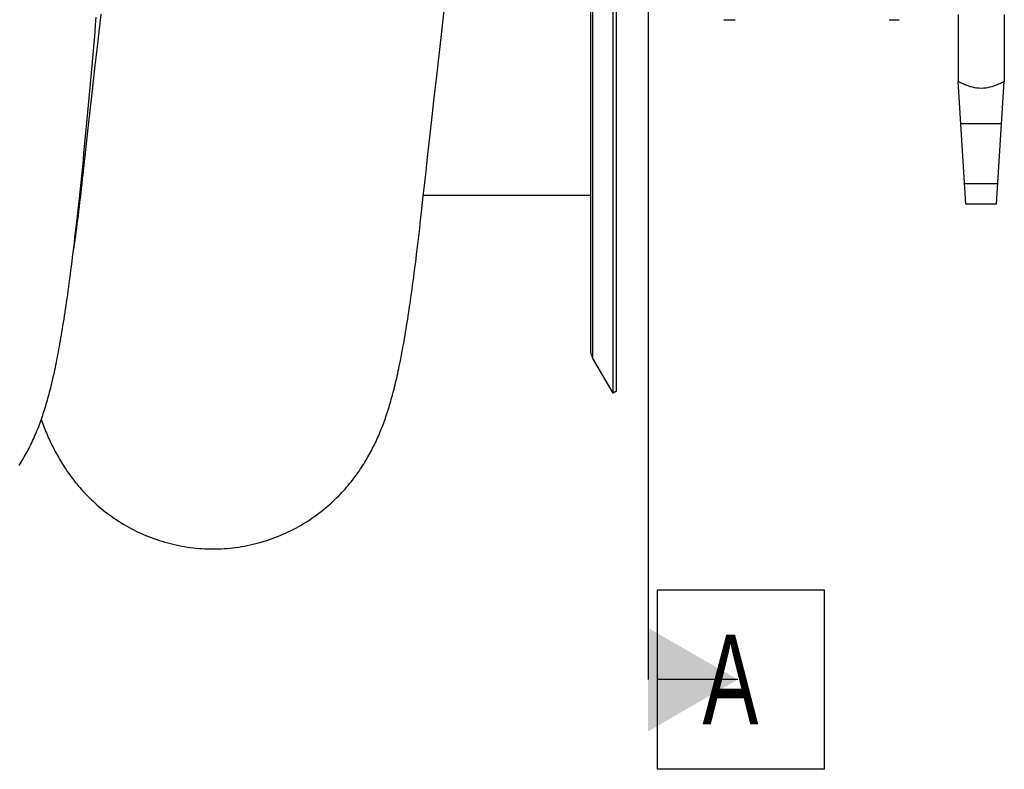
# Model space of a CAD drawing. Extents: x 0 to 594, y 0 to 420.
# Tile 17 of 21: x 343 to 382, y 268 to 298. Entities that reach past the tile are written whole.
import ezdxf

# ---------------------------------------------------------------- set-up
doc = ezdxf.new("R2010")
doc.units = 0
doc.header["$LTSCALE"] = 32.67
for name, color, linetype in [('110528_DXF_CONTINUOUS_LINE', 7, 'CONTINUOUS'), ('110528_DXF_DIMENSION', 7, 'CONTINUOUS'), ('110536_DXF_CONTINUOUS_LINE', 7, 'CONTINUOUS'), ('110593_DXF_CONTINUOUS_LINE', 7, 'CONTINUOUS'), ('HOSE_125_125DXF_CONTINUOUS', 7, 'CONTINUOUS'), ('MOTOR_UNIT_DDXF_CONTINUOUS', 7, 'CONTINUOUS')]:
    doc.layers.add(name, color=color, linetype=linetype)
doc.styles.get("Standard").update_dxf_attribs({"font": 'txt', "width": 0.7})

msp = doc.modelspace()

# ---------------------------------------------------------------- linework, layer by layer
at = {"layer": '110528_DXF_CONTINUOUS_LINE', "color": 7, "linetype": 'CONTINUOUS'}
for p, q in [((366.47715, 283.14499), (366.47715, 343.29499)), ((365.59103, 341.58601), (365.59103, 284.85397)), ((366.47715, 283.14499), (365.67811, 284.52896)), ((366.60705, 283.21999), (366.47715, 283.14499))]:
    msp.add_line(p, q, dxfattribs=at)
at = {"layer": '110528_DXF_CONTINUOUS_LINE', "color": 3, "linetype": 'CONTINUOUS'}
msp.add_line((366.60705, 283.21999), (366.60705, 343.21999), dxfattribs=at)
at = {"layer": '110528_DXF_CONTINUOUS_LINE', "color": 9, "linetype": 'CONTINUOUS'}
msp.add_line((365.67811, 341.91101), (365.67811, 284.52896), dxfattribs=at)
at = {"layer": '110528_DXF_CONTINUOUS_LINE', "color": 7, "linetype": 'CONTINUOUS'}
msp.add_arc((366.24103, 284.85396), 0.65, 180, 210, dxfattribs=at)
at = {"layer": '110528_DXF_DIMENSION', "color": 2, "linetype": 'CONTINUOUS'}
for p, q in [((367.83878, 354.46941), (367.83878, 271.97056)), ((368.21378, 268.47056), (368.21378, 275.47056)), ((368.21378, 275.47056), (374.71378, 275.47056)), ((374.71378, 275.47056), (374.71378, 268.47056)), ((371.33878, 271.97056), (368.21378, 271.97056)), ((374.71378, 268.47056), (368.21378, 268.47056))]:
    msp.add_line(p, q, dxfattribs=at)
msp.add_solid([(367.83878, 269.94984), (367.83878, 273.99129), (371.33878, 271.97056)], dxfattribs=at)
at = {"layer": '110536_DXF_CONTINUOUS_LINE', "color": 7, "linetype": 'CONTINUOUS'}
msp.add_line((370.79328, 297.71999), (370.99328, 297.71999), dxfattribs=at)
at = {"layer": '110593_DXF_CONTINUOUS_LINE', "color": 7, "linetype": 'CONTINUOUS'}
for p, q in [((345.68736, 290.85499), (345.65759, 290.85499)), ((365.59103, 290.85499), (359.07069, 290.85499))]:
    msp.add_line(p, q, dxfattribs=at)
at = {"layer": 'HOSE_125_125DXF_CONTINUOUS', "color": 7, "linetype": 'CONTINUOUS'}
for p, q in [((359.81697, 297.49917), (359.90767, 298.29752)), ((346.48066, 297.93004), (346.33751, 296.66332)), ((359.69707, 296.44165), (359.81697, 297.49917)), ((346.33751, 296.66332), (346.25456, 295.92687)), ((359.58082, 295.41309), (359.69707, 296.44165)), ((346.25456, 295.92687), (346.14738, 294.97245)), ((359.49698, 294.66934), (359.58082, 295.41309)), ((346.14738, 294.97245), (346.04396, 294.04863)), ((359.41593, 293.94881), (359.49698, 294.66934)), ((346.04396, 294.04863), (345.96896, 293.37578)), ((359.33747, 293.24925), (359.41593, 293.94881)), ((345.96896, 293.37578), (345.84879, 292.29367)), ((359.23639, 292.34513), (359.33747, 293.24925)), ((345.84879, 292.29367), (345.78112, 291.68179)), ((359.163, 291.68688), (359.23639, 292.34513)), ((359.11521, 291.2568), (359.163, 291.68688)), ((359.06828, 290.83323), (359.11521, 291.2568)), ((359.00093, 290.22348), (359.06828, 290.83323))]:
    msp.add_line(p, q, dxfattribs=at)
at = {"layer": 'HOSE_125_125DXF_CONTINUOUS', "color": 9, "linetype": 'CONTINUOUS'}
for p, q in [((345.68736, 290.85499), (345.65759, 290.85499)), ((365.59103, 290.85499), (359.07069, 290.85499))]:
    msp.add_line(p, q, dxfattribs=at)
at = {"layer": 'HOSE_125_125DXF_CONTINUOUS', "color": 7, "linetype": 'CONTINUOUS'}
for points in [[(343.29245, 280.32032), (343.33555, 280.38835), (343.37754, 280.45617), (343.41839, 280.5237), (343.45819, 280.59101), (343.49721, 280.65853), (343.53554, 280.72637), (343.57312, 280.79444), (343.61008, 280.86294), (343.64649, 280.93198), (343.68229, 281.00147), (343.71742, 281.07125), (343.75189, 281.14133), (343.78572, 281.21173), (343.81884, 281.28228), (343.85126, 281.35298), (343.88302, 281.42387), (343.91408, 281.49481), (343.94444, 281.56579), (343.97414, 281.63685), (344.00319, 281.70797), (344.0316, 281.77915), (344.05941, 281.85042), (344.08664, 281.92183), (344.11333, 281.9934), (344.13948, 282.06515), (344.16513, 282.13711), (344.19029, 282.20928), (344.21498, 282.2817), (344.23925, 282.35446), (344.26311, 282.42758), (344.28658, 282.5011), (344.30971, 282.57512), (344.33251, 282.6497), (344.35501, 282.72485), (344.37724, 282.8007), (344.39921, 282.87729), (344.42095, 282.95466), (344.44248, 283.03292), (344.46383, 283.11213), (344.48501, 283.19232), (344.50602, 283.27356), (344.52689, 283.35591), (344.54763, 283.43941), (344.56824, 283.52408), (344.58873, 283.60997), (344.60912, 283.69714), (344.62941, 283.78561), (344.64962, 283.87542), (344.66974, 283.96663), (344.68979, 284.05929), (344.70978, 284.15345), (344.72971, 284.24914), (344.7496, 284.34639), (344.76943, 284.44524), (344.78923, 284.54575), (344.80901, 284.64798), (344.82878, 284.75198), (344.84853, 284.8578), (344.86829, 284.96552), (344.88805, 285.07518), (344.90784, 285.18683), (344.92765, 285.30055), (344.94748, 285.41636), (344.96735, 285.53432), (344.98727, 285.65452), (345.00724, 285.77698), (345.02725, 285.90177), (345.04734, 286.029), (345.0675, 286.15874), (345.08774, 286.29102), (345.10807, 286.42598), (345.12849, 286.56368), (345.14901, 286.70417), (345.16964, 286.84756), (345.19039, 286.99393), (345.21125, 287.1433), (345.23222, 287.29579), (345.25332, 287.45137), (345.27454, 287.61016), (345.29593, 287.77244), (345.31747, 287.93821), (345.33917, 288.10759), (345.3611, 288.28107), (345.38326, 288.45872), (345.40563, 288.64061), (345.42829, 288.82727), (345.45123, 289.01879), (345.47446, 289.21526), (345.49802, 289.41721), (345.52194, 289.62497), (345.54619, 289.83841), (345.57075, 290.0574), (345.59564, 290.28231), (345.62084, 290.51295), (345.64622, 290.74823), (345.67178, 290.98822), (345.69752, 291.23294), (345.72332, 291.48123), (345.74918, 291.73301), (345.7751, 291.98836), (345.80097, 292.24621), (345.82678, 292.50623), (345.85254, 292.76867), (345.87824, 293.03325), (345.90387, 293.29986), (345.92943, 293.56853), (345.95493, 293.83918), (345.98036, 294.11178), (346.00572, 294.38628), (346.03102, 294.6626), (346.05626, 294.94067), (346.08143, 295.22046), (346.10655, 295.50202), (346.13162, 295.78527), (346.15663, 296.0702), (346.18162, 296.3569), (346.20656, 296.64534), (346.23147, 296.93547), (346.25635, 297.2274), (346.28121, 297.52112), (346.30605, 297.81656)], [(345.78112, 291.68179), (345.76169, 291.50664), (345.74101, 291.32236), (345.7202, 291.13915), (345.69921, 290.95666), (345.67809, 290.77542), (345.65699, 290.59671), (345.63591, 290.4206), (345.61485, 290.2471), (345.59394, 290.07734), (345.5732, 289.91133), (345.55262, 289.74903), (345.53233, 289.59146), (345.51234, 289.43855), (345.49265, 289.29024), (345.4734, 289.14744), (345.45461, 289.01019), (345.43626, 288.87822), (345.42359, 288.78855)], [(350.86391, 277.07), (350.96211, 277.07071), (351.07536, 277.07328), (351.18854, 277.07775), (351.30164, 277.08409), (351.41461, 277.09232), (351.5274, 277.10242), (351.64, 277.1144), (351.75235, 277.12824), (351.86443, 277.14395), (351.97619, 277.16151), (352.08761, 277.18092), (352.19864, 277.20216), (352.30925, 277.22524), (352.41942, 277.25013), (352.52908, 277.27682), (352.63822, 277.30531), (352.7468, 277.33557), (352.85475, 277.3676), (352.96205, 277.40136), (353.06868, 277.43685), (353.17456, 277.47404), (353.27968, 277.5129), (353.384, 277.55343), (353.48747, 277.59558), (353.59007, 277.63935), (353.69177, 277.68469), (353.79248, 277.73158), (353.8922, 277.77997), (353.99089, 277.82986), (354.08847, 277.88116), (354.1849, 277.93385), (354.28018, 277.98789), (354.37422, 278.04323), (354.467, 278.09981), (354.5585, 278.15761), (354.64865, 278.21655), (354.73745, 278.27658), (354.82487, 278.33768), (354.91083, 278.39974), (354.99533, 278.46272), (355.07837, 278.52658), (355.15986, 278.59122), (355.2398, 278.6566), (355.31821, 278.72266), (355.39503, 278.78933), (355.47025, 278.85654), (355.5439, 278.92426), (355.61593, 278.99239), (355.68635, 279.0609), (355.75519, 279.12974), (355.82244, 279.19886), (355.88812, 279.2682), (355.95226, 279.33775), (356.01487, 279.40746), (356.07597, 279.4773), (356.1356, 279.54723), (356.19376, 279.61723), (356.25049, 279.68726), (356.30581, 279.75729), (356.35974, 279.82729), (356.4123, 279.89724), (356.46353, 279.96711), (356.51344, 280.03688), (356.56207, 280.10652), (356.60944, 280.176), (356.65558, 280.24533), (356.7005, 280.31446), (356.74425, 280.38339), (356.78686, 280.45211), (356.82833, 280.52058), (356.86871, 280.58881), (356.90808, 280.65688), (356.94645, 280.72477), (356.98385, 280.79249), (357.02038, 280.86014), (357.05607, 280.92773), (357.09092, 280.99525), (357.12502, 281.06283), (357.15839, 281.13047), (357.19105, 281.19817), (357.22305, 281.26602), (357.25443, 281.33406), (357.28519, 281.40227), (357.31535, 281.47066), (357.34493, 281.53926), (357.37396, 281.60809), (357.40242, 281.67713), (357.43036, 281.7464), (357.45778, 281.81593), (357.4847, 281.88574), (357.51114, 281.95582), (357.53711, 282.02622), (357.56264, 282.09696), (357.58775, 282.16807), (357.61244, 282.23958), (357.63676, 282.31152), (357.6607, 282.38394), (357.68429, 282.45685), (357.70755, 282.53032), (357.7305, 282.60437), (357.75315, 282.67904), (357.77554, 282.75443), (357.79768, 282.83058), (357.81958, 282.90752), (357.84128, 282.9854), (357.86281, 283.06426), (357.88416, 283.14413), (357.90537, 283.22514), (357.92645, 283.30735), (357.94741, 283.39078), (357.96827, 283.47551), (357.98903, 283.5616), (358.00972, 283.6491), (358.03032, 283.73805), (358.05087, 283.8285), (358.07135, 283.9205), (358.09179, 284.0141), (358.11219, 284.10934), (358.13255, 284.20627), (358.15289, 284.30495), (358.17321, 284.40542), (358.19351, 284.50774), (358.21382, 284.61198), (358.23414, 284.71819), (358.25446, 284.82644), (358.27481, 284.93679), (358.2952, 285.04931), (358.31561, 285.16403), (358.33606, 285.28101), (358.35655, 285.40031), (358.37708, 285.52195), (358.39766, 285.64598), (358.41829, 285.77242), (358.43897, 285.90133), (358.45972, 286.03282), (358.48054, 286.1669), (358.50143, 286.30366), (358.52242, 286.44329), (358.54351, 286.58585), (358.56471, 286.73139), (358.58605, 286.88014), (358.60752, 287.03218), (358.62913, 287.18754), (358.65091, 287.34646), (358.67285, 287.50901), (358.69496, 287.67526), (358.71725, 287.8454), (358.73974, 288.01949), (358.76241, 288.19761), (358.7853, 288.38002), (358.80841, 288.56679), (358.83175, 288.758), (358.85532, 288.95392), (358.87915, 289.15465), (358.90322, 289.36023), (358.92755, 289.57091), (358.95215, 289.78681), (358.97701, 290.00797), (359.00093, 290.22348)], [(344.15809, 282.11734), (344.16707, 282.09192), (344.19274, 282.02089), (344.21888, 281.95015), (344.24551, 281.87967), (344.27266, 281.80941), (344.30034, 281.73938), (344.32855, 281.66958), (344.35731, 281.60001), (344.38665, 281.53063), (344.41655, 281.46149), (344.44704, 281.39257), (344.47813, 281.32386), (344.50983, 281.25537), (344.54215, 281.18711), (344.57511, 281.11905), (344.60876, 281.05111), (344.6431, 280.98332), (344.67818, 280.91565), (344.71405, 280.84797), (344.75074, 280.78031), (344.78827, 280.71266), (344.82674, 280.64487), (344.86617, 280.57696), (344.90659, 280.50893), (344.9481, 280.44067), (344.99076, 280.37213), (345.03456, 280.30338), (345.07955, 280.23441), (345.12577, 280.16522), (345.17324, 280.09584), (345.22196, 280.02632), (345.27197, 279.95668), (345.32329, 279.88694), (345.37593, 279.81714), (345.42992, 279.74731), (345.48527, 279.67748), (345.54201, 279.60768), (345.60016, 279.53794), (345.65975, 279.46828), (345.7208, 279.39872), (345.78336, 279.3293), (345.84742, 279.26004), (345.91303, 279.19098), (345.98023, 279.12213), (346.04901, 279.05355), (346.11938, 278.9853), (346.19137, 278.91739), (346.26499, 278.84989), (346.34018, 278.78289), (346.41695, 278.71645), (346.49533, 278.65059), (346.57523, 278.58543), (346.65667, 278.521), (346.73965, 278.45735), (346.82408, 278.39458), (346.90998, 278.33273), (346.99733, 278.27184), (347.08604, 278.21201), (347.17612, 278.15327), (347.26755, 278.09567), (347.36024, 278.03928), (347.45418, 277.98414), (347.54936, 277.93028), (347.64568, 277.87779), (347.74311, 277.82668), (347.84165, 277.777), (347.94121, 277.7288), (348.04177, 277.6821), (348.1433, 277.63693), (348.24574, 277.59334), (348.34907, 277.55135), (348.45325, 277.51097), (348.55821, 277.47226), (348.66393, 277.43522), (348.77037, 277.39987), (348.87749, 277.36625), (348.98526, 277.33436), (349.09364, 277.30422), (349.20259, 277.27585), (349.31207, 277.24927), (349.42206, 277.22448), (349.5325, 277.2015), (349.64336, 277.18034), (349.75463, 277.16101), (349.86623, 277.14353), (349.97815, 277.12789), (350.09035, 277.11411), (350.20279, 277.10219), (350.31542, 277.09214), (350.42823, 277.08396), (350.54117, 277.07766), (350.65418, 277.07323), (350.76726, 277.07068), (350.86391, 277.07)]]:
    msp.add_lwpolyline(points, dxfattribs=at)
at = {"layer": 'MOTOR_UNIT_DDXF_CONTINUOUS', "color": 9, "linetype": 'CONTINUOUS'}
for p, q in [((379.94328, 297.91999), (379.94328, 295.31999)), ((381.74328, 297.91999), (381.74328, 295.31999)), ((370.99328, 297.71999), (371.24328, 297.71999)), ((377.24328, 297.71999), (377.64328, 297.71999)), ((380.24328, 290.51999), (379.94328, 295.31999)), ((381.44328, 290.51999), (381.74328, 295.31999)), ((380.0464, 293.66999), (381.64015, 293.66999)), ((381.49328, 291.31999), (380.19328, 291.31999)), ((381.44328, 290.51999), (380.24328, 290.51999))]:
    msp.add_line(p, q, dxfattribs=at)
for points, knots in [([(379.94328, 295.31999), (379.96662, 295.30726), (380.05314, 295.26134), (380.23316, 295.17641), (380.50758, 295.08176), (380.72626, 295.05292), (380.84328, 295.05292)], [0, 0, 0, 0, 0.08418615, 0.31002007, 0.6295444, 1, 1, 1, 1]), ([(380.84328, 295.05292), (380.9603, 295.05292), (381.17898, 295.08176), (381.4534, 295.17641), (381.63342, 295.26134), (381.71994, 295.30726), (381.74328, 295.31999)], [0, 0, 0, 0, 0.37045665, 0.68998048, 0.91581406, 1, 1, 1, 1])]:
    msp.add_open_spline(points, degree=3, knots=knots, dxfattribs=at)

# ---------------------------------------------------------------- texts
at = {"layer": '110528_DXF_DIMENSION', "color": 2, "linetype": 'CONTINUOUS', "insert": (369.96378, 273.72056), "char_height": 3.5, "width": 4.5, "attachment_point": 1}
msp.add_mtext('A', dxfattribs=at)

doc.saveas('drawing.dxf')
